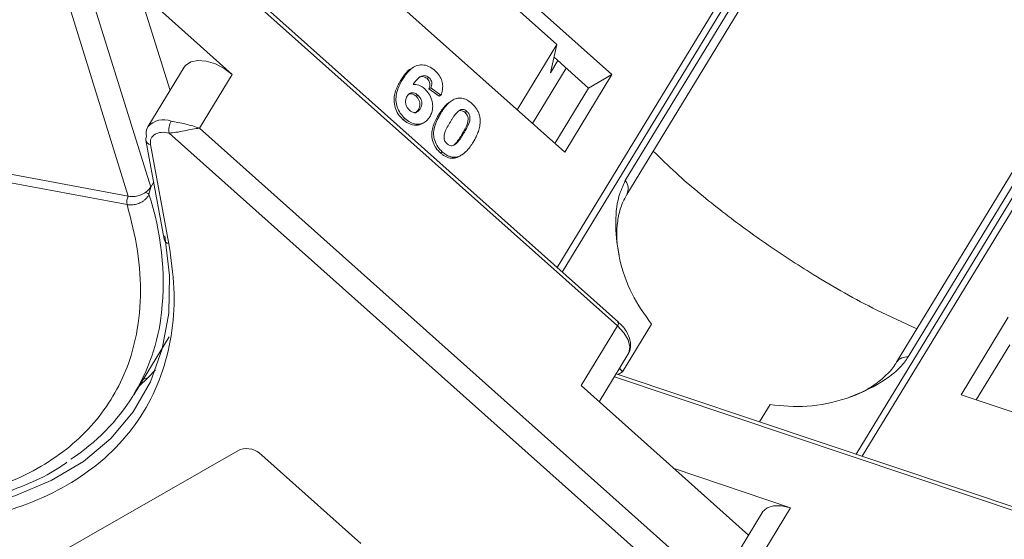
# Model space of a CAD drawing. Header units: millimetres. Extents: x 207 to 1682, y 260 to 1293.
# Tile 36 of 84: x 1041 to 1092, y 1074 to 1101. Entities that reach past the tile are written whole.
import ezdxf

# ---------------------------------------------------------------- set-up
doc = ezdxf.new("R2010")
doc.units = ezdxf.units.MM

msp = doc.modelspace()

# ---------------------------------------------------------------- linework, layer by layer
at = {"color": 7, "linetype": 'Continuous', "lineweight": 15}
for p, q in [((1090.792, 1124.122), (1068.9, 1088.144)), ((1069.157, 1087.914), (1091.037, 1123.871)), ((1037.574, 1121.703), (1046.862, 1091.813)), ((1048.01, 1092.281), (1038.935, 1121.486)), ((1087.706, 1117.785), (1072.393, 1092.619)), ((1072.473, 1091.907), (1087.786, 1117.072)), ((1106.112, 1114.489), (1084.246, 1078.553)), ((1084.566, 1078.446), (1106.445, 1114.403)), ((1101.643, 1108.458), (1086.33, 1083.292)), ((1086.929, 1083.552), (1102.242, 1108.717)), ((1072.04, 1085.34), (1046.854, 1107.825)), ((1046.76, 1107.671), (1071.987, 1085.149)), ((1045.989, 1106.956), (1049.007, 1097.242)), ((1071.707, 1098.06), (1061.532, 1107.144)), ((1063.474, 1104.442), (1068.88, 1099.616)), ((1059.105, 1103.154), (1069.279, 1094.071)), ((1052.201, 1098.077), (1047.422, 1102.344)), ((996.576, 1101.24), (1046.861, 1091.813)), ((1046.797, 1091.383), (996.512, 1100.811)), ((1066.834, 1096.254), (1068.88, 1099.616)), ((1068.88, 1099.616), (1068.546, 1098.156)), ((1068.546, 1098.156), (1068.928, 1098.783)), ((1070.507, 1097.374), (1068.73, 1098.961)), ((1049.737, 1098.443), (1047.87, 1095.374)), ((1061.527, 1098.453), (1061.431, 1098.398)), ((1069.36, 1098.398), (1067.626, 1095.547)), ((1050.521, 1095.315), (1052.201, 1098.077)), ((1060.852, 1097.755), (1060.948, 1097.81)), ((1062.303, 1097.914), (1062.207, 1097.859)), ((1069.279, 1094.071), (1071.707, 1098.06)), ((1071.707, 1098.06), (1070.507, 1097.374)), ((1062.402, 1097.388), (1062.306, 1097.333)), ((1062.306, 1097.333), (1062.827, 1096.948)), ((1062.923, 1097.003), (1062.402, 1097.388)), ((1068.772, 1094.524), (1070.507, 1097.374)), ((1061.74, 1097.008), (1061.644, 1096.953)), ((1062.923, 1097.003), (1062.827, 1096.948)), ((1063.39, 1096.662), (1063.294, 1096.607)), ((1061.848, 1096.312), (1061.752, 1096.257)), ((1064.254, 1096.172), (1064.158, 1096.117)), ((1061.065, 1095.813), (1060.969, 1095.758)), ((1061.974, 1095.551), (1062.07, 1095.606)), ((1062.821, 1096.029), (1062.917, 1096.084)), ((1078.995, 1069.893), (1050.521, 1095.315)), ((1047.757, 1094.69), (1048.699, 1089.6)), ((1048.956, 1095.061), (1079.929, 1067.409)), ((1064.088, 1095.031), (1063.992, 1094.976)), ((1048.003, 1094.463), (1048.945, 1089.373)), ((1062.99, 1094.094), (1062.894, 1094.039)), ((1063.674, 1094.488), (1063.578, 1094.433)), ((1063.722, 1093.826), (1063.626, 1093.771)), ((1064.007, 1093.959), (1064.103, 1094.014)), ((1048.01, 1092.281), (1047.923, 1091.923)), ((1048.158, 1092.525), (1048.01, 1092.281)), ((1046.799, 1091.383), (1046.797, 1091.383)), ((1092.069, 1085.595), (1089.642, 1081.606)), ((1071.987, 1085.149), (1070.119, 1082.08)), ((1073.742, 1085.243), (1072.249, 1082.788)), ((1047.146, 1081.601), (1048.957, 1084.578)), ((1092.141, 1084.168), (1090.422, 1081.344)), ((1071.048, 1081.251), (1072.53, 1083.685)), ((1072.094, 1082.969), (1072.249, 1082.788)), ((1047.423, 1082.057), (1047.865, 1082.478)), ((1047.636, 1082.408), (1047.865, 1082.478)), ((1047.865, 1082.478), (1048.261, 1082.899)), ((1071.833, 1082.539), (1105.188, 1071.335)), ((1105.342, 1071.467), (1071.925, 1082.692)), ((1072.249, 1082.788), (1072.023, 1082.659)), ((1070.119, 1082.08), (1078.722, 1074.4)), ((1089.642, 1081.606), (1102.383, 1077.326)), ((1079.291, 1080.218), (1079.829, 1081.102)), ((1039.162, 1071.11), (1052.605, 1078.796)), ((1053.721, 1078.502), (1058.809, 1073.961)), ((1080.883, 1075.803), (1074.899, 1077.813)), ((1079.437, 1075.576), (1077.569, 1072.507)), ((1079.203, 1073.041), (1080.883, 1075.803))]:
    msp.add_line(p, q, dxfattribs=at)
at = {"color": 7, "linetype": 'Continuous', "lineweight": 15, "flags": 128}
for points in [[(1049.737, 1098.443), (1049.806, 1098.535), (1050.069, 1098.712), (1050.433, 1098.787), (1050.867, 1098.754), (1051.333, 1098.615), (1051.791, 1098.383), (1052.201, 1098.077)], [(1048.737, 1089.783), (1048.98, 1087.742), (1048.936, 1085.797), (1048.608, 1083.969), (1047.997, 1082.276), (1047.11, 1080.737), (1045.957, 1079.369), (1044.551, 1078.184), (1042.905, 1077.197), (1041.037, 1076.417), (1038.967, 1075.853), (1038.662, 1075.792)], [(1071.987, 1085.149), (1072.018, 1085.207), (1072.04, 1085.256), (1072.05, 1085.297), (1072.048, 1085.326), (1072.04, 1085.34)], [(1071.987, 1085.149), (1072.314, 1084.796), (1072.531, 1084.426), (1072.619, 1084.071), (1072.569, 1083.761), (1072.53, 1083.685)], [(1079.437, 1075.576), (1079.447, 1075.592), (1079.673, 1075.799), (1080.008, 1075.908), (1080.424, 1075.909), (1080.883, 1075.803)]]:
    msp.add_lwpolyline(points, dxfattribs=at)
at = {"color": 7, "linetype": 'Continuous', "lineweight": 15}
for centre, radius, start, end in [((1048.678, 1094.679), 1.066, 68.6537, 139.282), ((1049.843, 1095.216), 0.901, 149.6793, 189.9134), ((1048.468, 1095.029), 0.691, 150.0166, 192.9747), ((1048.014, 1094.733), 0.26, 147.1779, 189.4015), ((1048.054, 1094.765), 0.306, 194.2211, 260.3945), ((1071.843, 1092.197), 0.693, 335.2006, 37.5277), ((1047.372, 1091.517), 0.59, 149.9332, 193.1274), ((1047.376, 1091.518), 0.592, 150.1196, 193.1525), ((1047.517, 1091.284), 0.757, 57.6076, 72.9187), ((1033.986, 1087.359), 14.665, 354.0654, 18.1312), ((1048.996, 1089.675), 0.306, 194.2211, 260.3945), ((1038.324, 1086.968), 10.31, 302.7509, 353.7391), ((1086.853, 1082.906), 0.65, 83.2784, 143.8052), ((1052.928, 1077.754), 1.09, 43.3286, 107.227)]:
    msp.add_arc(centre, radius, start, end, dxfattribs=at)
for points, knots in [([(1046.797, 1091.383), (1047.001, 1090.586), (1047.415, 1088.968), (1047.546, 1086.638), (1047.308, 1084.577), (1046.76, 1082.81), (1046, 1081.319), (1044.984, 1079.972), (1043.295, 1078.393), (1041.146, 1077.185), (1038.626, 1076.385), (1036.39, 1075.954), (1033.785, 1075.765), (1030.834, 1075.889), (1027.801, 1076.318), (1024.675, 1077.043), (1021.441, 1078.079), (1018.388, 1079.33), (1015.593, 1080.703), (1013.078, 1082.127), (1010.633, 1083.706), (1007.508, 1086.001), (1004.668, 1088.518), (1002.212, 1091.161), (1000.43, 1093.366), (998.803, 1095.776), (997.412, 1098.343), (996.809, 1099.996), (996.512, 1100.811)], [0, 0, 0, 0, 0.038862, 0.078912, 0.1200677, 0.1522272, 0.1843815, 0.2172151, 0.2500433, 0.3156185, 0.347778, 0.3799323, 0.4210926, 0.4611415, 0.5, 0.5388632, 0.578912, 0.6200677, 0.6522272, 0.6843815, 0.7172151, 0.7500433, 0.8156185, 0.847778, 0.8799323, 0.9210926, 0.9611404, 1, 1, 1, 1]), ([(1061.435, 1098.389), (1061.416, 1098.381), (1061.216, 1098.295), (1061.038, 1098.042), (1060.89, 1097.813), (1060.852, 1097.755)], [0, 0, 0, 0, 0.075774, 0.763645, 1, 1, 1, 1]), ([(1060.948, 1097.81), (1060.999, 1097.89), (1061.155, 1098.131), (1061.42, 1098.421), (1061.787, 1098.575), (1062.121, 1098.564), (1062.407, 1098.439), (1062.56, 1098.313), (1062.615, 1098.267)], [0, 0, 0, 0, 0.1423372, 0.4291269, 0.5899433, 0.7512055, 0.9098946, 1, 1, 1, 1]), ([(1062.615, 1098.267), (1062.697, 1098.183), (1062.847, 1098.032), (1062.977, 1097.741), (1063.027, 1097.435), (1062.989, 1097.187), (1062.938, 1097.044), (1062.923, 1097.003)], [0, 0, 0, 0, 0.2426908, 0.4390024, 0.635006, 0.8950587, 1, 1, 1, 1]), ([(1060.852, 1097.755), (1060.804, 1097.672), (1060.66, 1097.42), (1060.511, 1097.029), (1060.509, 1096.564), (1060.619, 1096.196), (1060.794, 1095.924), (1060.926, 1095.799), (1060.969, 1095.758)], [0, 0, 0, 0, 0.1472478, 0.443999, 0.6050059, 0.7662416, 0.9237063, 1, 1, 1, 1]), ([(1061.065, 1095.813), (1060.983, 1095.896), (1060.818, 1096.064), (1060.665, 1096.391), (1060.593, 1096.744), (1060.64, 1097.209), (1060.796, 1097.554), (1060.927, 1097.774), (1060.948, 1097.81)], [0, 0, 0, 0, 0.148269, 0.297647, 0.442421, 0.607851, 0.935658, 1, 1, 1, 1]), ([(1062.303, 1097.914), (1062.267, 1097.941), (1062.194, 1097.996), (1062.06, 1098.021), (1061.905, 1097.996), (1061.701, 1097.835), (1061.573, 1097.665), (1061.486, 1097.548)], [0, 0, 0, 0, 0.112049, 0.22438, 0.370115, 0.570276, 1, 1, 1, 1]), ([(1061.755, 1097.892), (1061.756, 1097.893), (1061.792, 1097.927), (1061.889, 1097.959), (1062.025, 1097.962), (1062.136, 1097.917), (1062.187, 1097.875), (1062.207, 1097.859)], [0, 0, 0, 0, 0.007515, 0.325815, 0.646173, 0.861137, 1, 1, 1, 1]), ([(1062.207, 1097.859), (1062.239, 1097.826), (1062.296, 1097.768), (1062.346, 1097.657), (1062.364, 1097.54), (1062.346, 1097.429), (1062.318, 1097.362), (1062.306, 1097.333)], [0, 0, 0, 0, 0.225388, 0.401037, 0.576559, 0.822036, 1, 1, 1, 1]), ([(1062.402, 1097.388), (1062.423, 1097.443), (1062.457, 1097.529), (1062.453, 1097.669), (1062.416, 1097.778), (1062.36, 1097.859), (1062.319, 1097.899), (1062.303, 1097.914)], [0, 0, 0, 0, 0.33384, 0.524547, 0.716372, 0.891824, 1, 1, 1, 1]), ([(1061.185, 1096.958), (1061.219, 1097.006), (1061.275, 1097.085), (1061.396, 1097.138), (1061.514, 1097.135), (1061.634, 1097.093), (1061.705, 1097.036), (1061.74, 1097.008)], [0, 0, 0, 0, 0.2767209, 0.4568705, 0.6370074, 0.8240683, 1, 1, 1, 1]), ([(1061.486, 1097.548), (1061.534, 1097.552), (1061.631, 1097.558), (1061.757, 1097.532), (1061.857, 1097.49), (1061.93, 1097.451), (1062.002, 1097.402), (1062.048, 1097.363), (1062.071, 1097.344)], [0, 0, 0, 0, 0.243654, 0.49576, 0.617892, 0.741503, 0.870025, 1, 1, 1, 1]), ([(1062.071, 1097.344), (1062.153, 1097.259), (1062.317, 1097.089), (1062.458, 1096.759), (1062.514, 1096.423), (1062.472, 1096.126), (1062.389, 1095.969), (1062.352, 1095.9)], [0, 0, 0, 0, 0.2102159, 0.4219747, 0.6200164, 0.8310369, 1, 1, 1, 1]), ([(1061.304, 1096.231), (1061.264, 1096.274), (1061.182, 1096.36), (1061.114, 1096.532), (1061.093, 1096.7), (1061.124, 1096.845), (1061.165, 1096.921), (1061.185, 1096.958)], [0, 0, 0, 0, 0.207905, 0.419981, 0.630626, 0.821735, 1, 1, 1, 1]), ([(1061.256, 1097.055), (1061.271, 1097.063), (1061.319, 1097.087), (1061.419, 1097.078), (1061.538, 1097.038), (1061.609, 1096.981), (1061.644, 1096.953)], [0, 0, 0, 0, 0.13232, 0.420099, 0.718939, 1, 1, 1, 1]), ([(1061.644, 1096.953), (1061.685, 1096.912), (1061.76, 1096.834), (1061.827, 1096.686), (1061.852, 1096.535), (1061.823, 1096.387), (1061.777, 1096.302), (1061.752, 1096.257)], [0, 0, 0, 0, 0.213757, 0.394944, 0.576585, 0.777311, 1, 1, 1, 1]), ([(1061.74, 1097.008), (1061.781, 1096.966), (1061.856, 1096.889), (1061.923, 1096.74), (1061.948, 1096.59), (1061.919, 1096.441), (1061.873, 1096.357), (1061.848, 1096.312)], [0, 0, 0, 0, 0.213757, 0.394944, 0.576585, 0.777311, 1, 1, 1, 1]), ([(1062.917, 1096.084), (1062.969, 1096.165), (1063.085, 1096.348), (1063.328, 1096.631), (1063.575, 1096.809), (1063.752, 1096.845), (1063.772, 1096.849)], [0, 0, 0, 0, 0.2373811, 0.5389182, 0.9490817, 1, 1, 1, 1]), ([(1063.772, 1096.849), (1063.819, 1096.855), (1063.914, 1096.866), (1064.064, 1096.841), (1064.215, 1096.785), (1064.337, 1096.713), (1064.433, 1096.642), (1064.48, 1096.601), (1064.503, 1096.581)], [0, 0, 0, 0, 0.193776, 0.3936, 0.587864, 0.788908, 0.894169, 1, 1, 1, 1]), ([(1061.848, 1096.312), (1061.814, 1096.262), (1061.758, 1096.181), (1061.645, 1096.113), (1061.534, 1096.108), (1061.415, 1096.145), (1061.344, 1096.2), (1061.304, 1096.231)], [0, 0, 0, 0, 0.288697, 0.463553, 0.639942, 0.801808, 1, 1, 1, 1]), ([(1061.752, 1096.257), (1061.719, 1096.204), (1061.673, 1096.132), (1061.601, 1096.096), (1061.581, 1096.086)], [0, 0, 0, 0, 0.726318, 1, 1, 1, 1]), ([(1063.298, 1096.602), (1063.27, 1096.581), (1063.173, 1096.509), (1063.054, 1096.366), (1062.924, 1096.193), (1062.856, 1096.084), (1062.821, 1096.029)], [0, 0, 0, 0, 0.139959, 0.4939, 0.74658, 1, 1, 1, 1]), ([(1063.404, 1095.642), (1063.429, 1095.683), (1063.479, 1095.764), (1063.551, 1095.872), (1063.617, 1095.966), (1063.68, 1096.045), (1063.745, 1096.122), (1063.795, 1096.166), (1063.82, 1096.188)], [0, 0, 0, 0, 0.20527, 0.410616, 0.557148, 0.703844, 0.851475, 1, 1, 1, 1]), ([(1063.82, 1096.188), (1063.86, 1096.217), (1063.927, 1096.264), (1064.042, 1096.28), (1064.146, 1096.25), (1064.215, 1096.204), (1064.25, 1096.175), (1064.254, 1096.172)], [0, 0, 0, 0, 0.334804, 0.542561, 0.750382, 0.970721, 1, 1, 1, 1]), ([(1063.837, 1096.198), (1063.842, 1096.201), (1063.874, 1096.22), (1063.947, 1096.223), (1064.049, 1096.196), (1064.119, 1096.15), (1064.154, 1096.12), (1064.158, 1096.117)], [0, 0, 0, 0, 0.056934, 0.351477, 0.64611, 0.958491, 1, 1, 1, 1]), ([(1064.158, 1096.117), (1064.192, 1096.081), (1064.253, 1096.017), (1064.307, 1095.898), (1064.325, 1095.75), (1064.287, 1095.526), (1064.162, 1095.262), (1064.049, 1095.072), (1063.992, 1094.976)], [0, 0, 0, 0, 0.105646, 0.186221, 0.267042, 0.431541, 0.712708, 1, 1, 1, 1]), ([(1064.254, 1096.172), (1064.289, 1096.136), (1064.349, 1096.072), (1064.403, 1095.953), (1064.421, 1095.804), (1064.383, 1095.581), (1064.258, 1095.317), (1064.145, 1095.127), (1064.088, 1095.031)], [0, 0, 0, 0, 0.105646, 0.186221, 0.267042, 0.431541, 0.712708, 1, 1, 1, 1]), ([(1064.503, 1096.581), (1064.545, 1096.542), (1064.629, 1096.462), (1064.738, 1096.323), (1064.831, 1096.167), (1064.886, 1096.024), (1064.917, 1095.904), (1064.927, 1095.841), (1064.932, 1095.809)], [0, 0, 0, 0, 0.192627, 0.388684, 0.582013, 0.783201, 0.891038, 1, 1, 1, 1]), ([(1049.066, 1095.671), (1049.175, 1095.649), (1049.415, 1095.6), (1049.934, 1095.502), (1050.291, 1095.388), (1050.521, 1095.315)], [0, 0, 0, 0, 0.227063, 0.501587, 1, 1, 1, 1]), ([(1060.969, 1095.758), (1061.058, 1095.687), (1061.238, 1095.544), (1061.536, 1095.454), (1061.793, 1095.456), (1061.917, 1095.533), (1061.967, 1095.564)], [0, 0, 0, 0, 0.27888, 0.560548, 0.823047, 1, 1, 1, 1]), ([(1062.352, 1095.9), (1062.297, 1095.821), (1062.186, 1095.665), (1061.939, 1095.525), (1061.645, 1095.503), (1061.336, 1095.598), (1061.156, 1095.741), (1061.065, 1095.813)], [0, 0, 0, 0, 0.197831, 0.3973, 0.59891, 0.798741, 1, 1, 1, 1]), ([(1062.821, 1096.029), (1062.773, 1095.946), (1062.625, 1095.689), (1062.464, 1095.308), (1062.438, 1094.854), (1062.534, 1094.505), (1062.702, 1094.226), (1062.839, 1094.093), (1062.894, 1094.039)], [0, 0, 0, 0, 0.14647, 0.452057, 0.603668, 0.755929, 0.902439, 1, 1, 1, 1]), ([(1062.99, 1094.094), (1062.908, 1094.177), (1062.743, 1094.344), (1062.592, 1094.667), (1062.526, 1095.023), (1062.605, 1095.53), (1062.79, 1095.858), (1062.917, 1096.084)], [0, 0, 0, 0, 0.147528, 0.296569, 0.43214, 0.608737, 1, 1, 1, 1]), ([(1063.239, 1094.504), (1063.199, 1094.547), (1063.134, 1094.618), (1063.084, 1094.744), (1063.075, 1094.895), (1063.117, 1095.115), (1063.244, 1095.37), (1063.35, 1095.551), (1063.404, 1095.642)], [0, 0, 0, 0, 0.125351, 0.2021974, 0.2791824, 0.4597421, 0.727968, 1, 1, 1, 1]), ([(1064.932, 1095.809), (1064.936, 1095.754), (1064.946, 1095.641), (1064.926, 1095.439), (1064.873, 1095.207), (1064.781, 1094.975), (1064.681, 1094.771), (1064.612, 1094.653), (1064.578, 1094.594)], [0, 0, 0, 0, 0.118432, 0.2393289, 0.4494336, 0.6641784, 0.8318201, 1, 1, 1, 1]), ([(1050.521, 1095.315), (1050.401, 1095.296), (1050.162, 1095.259), (1049.741, 1095.174), (1049.313, 1095.09), (1049.07, 1095.07), (1048.956, 1095.061)], [0, 0, 0, 0, 0.251519, 0.501784, 0.765632, 1, 1, 1, 1]), ([(1063.992, 1094.976), (1063.967, 1094.936), (1063.917, 1094.854), (1063.846, 1094.747), (1063.779, 1094.653), (1063.717, 1094.575), (1063.652, 1094.498), (1063.603, 1094.454), (1063.578, 1094.433)], [0, 0, 0, 0, 0.205942, 0.411959, 0.558149, 0.704502, 0.851801, 1, 1, 1, 1]), ([(1064.088, 1095.031), (1064.063, 1094.99), (1064.013, 1094.909), (1063.942, 1094.802), (1063.875, 1094.708), (1063.813, 1094.629), (1063.748, 1094.553), (1063.699, 1094.509), (1063.674, 1094.488)], [0, 0, 0, 0, 0.205942, 0.411959, 0.558149, 0.704502, 0.851801, 1, 1, 1, 1]), ([(1064.578, 1094.594), (1064.526, 1094.514), (1064.41, 1094.33), (1064.171, 1094.051), (1063.925, 1093.87), (1063.747, 1093.832), (1063.722, 1093.826)], [0, 0, 0, 0, 0.236629, 0.537361, 0.932986, 1, 1, 1, 1]), ([(1063.722, 1093.826), (1063.675, 1093.82), (1063.579, 1093.809), (1063.429, 1093.834), (1063.278, 1093.89), (1063.156, 1093.963), (1063.06, 1094.034), (1063.014, 1094.074), (1062.99, 1094.094)], [0, 0, 0, 0, 0.1937693, 0.3935642, 0.587886, 0.7891312, 0.8942826, 1, 1, 1, 1]), ([(1063.674, 1094.488), (1063.633, 1094.459), (1063.567, 1094.412), (1063.452, 1094.396), (1063.35, 1094.424), (1063.28, 1094.469), (1063.245, 1094.499), (1063.239, 1094.504)], [0, 0, 0, 0, 0.333678, 0.540413, 0.747264, 0.961209, 1, 1, 1, 1]), ([(1087.37, 1085.001), (1086.681, 1085.312), (1084.868, 1086.132), (1082.259, 1087.628), (1079.568, 1089.372), (1077.215, 1091.122), (1075.283, 1092.711), (1074.212, 1093.752), (1073.825, 1094.128)], [0, 0, 0, 0, 0.138435, 0.364297, 0.540845, 0.717422, 0.897727, 1, 1, 1, 1]), ([(1062.894, 1094.039), (1062.937, 1094.003), (1063.025, 1093.929), (1063.167, 1093.843), (1063.317, 1093.783), (1063.445, 1093.76), (1063.549, 1093.76), (1063.6, 1093.768), (1063.626, 1093.771)], [0, 0, 0, 0, 0.193594, 0.390501, 0.584817, 0.78683, 0.892868, 1, 1, 1, 1]), ([(1063.626, 1093.771), (1063.671, 1093.782), (1063.762, 1093.805), (1063.89, 1093.869), (1063.965, 1093.931), (1064.004, 1093.964)], [0, 0, 0, 0, 0.320929, 0.648209, 1, 1, 1, 1]), ([(1072.393, 1092.619), (1072.27, 1092.352), (1071.957, 1091.67), (1071.852, 1090.261), (1072.055, 1088.536), (1072.662, 1086.73), (1073.384, 1085.737), (1073.742, 1085.243)], [0, 0, 0, 0, 0.125713, 0.321276, 0.524466, 0.763484, 1, 1, 1, 1]), ([(1047.923, 1091.923), (1047.903, 1091.878), (1047.859, 1091.781), (1047.753, 1091.656), (1047.617, 1091.546), (1047.438, 1091.449), (1047.232, 1091.386), (1047.005, 1091.358), (1046.872, 1091.374), (1046.799, 1091.383)], [0, 0, 0, 0, 0.111997, 0.244844, 0.369168, 0.500899, 0.687533, 0.828138, 1, 1, 1, 1]), ([(1046.861, 1091.813), (1046.861, 1091.813), (1046.862, 1091.813), (1046.862, 1091.813), (1046.862, 1091.813), (1046.862, 1091.813)], [0, 0, 0, 0, 0.384666, 0.692333, 1, 1, 1, 1]), ([(1046.862, 1091.813), (1046.954, 1091.803), (1047.136, 1091.784), (1047.431, 1091.847), (1047.63, 1091.936), (1047.725, 1091.998), (1047.74, 1092.008)], [0, 0, 0, 0, 0.313357, 0.626713, 0.94007, 1, 1, 1, 1]), ([(1072.079, 1088.778), (1072.051, 1088.907), (1071.968, 1089.286), (1071.939, 1089.917), (1071.998, 1090.647), (1072.171, 1091.339), (1072.373, 1091.715), (1072.475, 1091.905)], [0, 0, 0, 0, 0.107071, 0.314953, 0.53614, 0.767019, 1, 1, 1, 1]), ([(1048.945, 1089.373), (1049.055, 1088.6), (1049.277, 1087.055), (1049.153, 1084.869), (1048.687, 1082.808), (1047.838, 1080.918), (1046.631, 1079.242), (1045.097, 1077.819), (1043.269, 1076.658), (1041.174, 1075.765), (1038.825, 1075.145), (1036.242, 1074.782), (1034.357, 1074.783), (1033.403, 1074.784)], [0, 0, 0, 0, 0.089814, 0.179634, 0.271599, 0.3642, 0.456801, 0.548766, 0.638577, 0.728401, 0.818212, 0.908035, 1, 1, 1, 1]), ([(1072.518, 1083.692), (1072.535, 1083.712), (1072.647, 1083.842), (1072.685, 1084.19), (1072.603, 1084.591), (1072.407, 1084.937), (1072.217, 1085.191), (1072.048, 1085.316), (1071.986, 1085.362)], [0, 0, 0, 0, 0.042513, 0.286937, 0.539249, 0.71447, 0.894018, 1, 1, 1, 1]), ([(1079.829, 1081.102), (1080.458, 1081.039), (1081.717, 1080.912), (1083.759, 1081.349), (1085.39, 1082.108), (1086.452, 1082.898), (1086.8, 1083.375), (1086.929, 1083.552)], [0, 0, 0, 0, 0.249096, 0.498243, 0.745205, 0.90541, 1, 1, 1, 1]), ([(1086.32, 1083.293), (1086.309, 1083.269), (1086.202, 1083.04), (1085.827, 1082.629), (1085.202, 1082.104), (1084.547, 1081.725), (1084.091, 1081.556), (1083.927, 1081.496)], [0, 0, 0, 0, 0.032923, 0.312637, 0.578403, 0.849061, 1, 1, 1, 1]), ([(1012.92, 1082.067), (1013.768, 1081.569), (1014.957, 1080.872), (1016.757, 1079.947), (1018.301, 1079.211), (1020.155, 1078.419), (1022.104, 1077.686), (1024.137, 1077.03), (1026.214, 1076.475), (1028.305, 1076.038), (1030.385, 1075.73), (1032.432, 1075.56), (1034.427, 1075.534), (1036.352, 1075.656), (1038.192, 1075.929), (1039.936, 1076.353), (1041.56, 1076.94), (1042.83, 1077.533), (1043.492, 1077.987), (1043.711, 1078.137)], [0, 0, 0, 0, 0.077451, 0.108605, 0.160215, 0.21354, 0.270476, 0.329588, 0.390299, 0.452158, 0.514859, 0.578189, 0.642011, 0.706243, 0.770853, 0.835851, 0.901304, 0.967344, 1, 1, 1, 1])]:
    msp.add_open_spline(points, degree=3, knots=knots, dxfattribs=at)
for points in [[(1048.956, 1095.061), (1048.815, 1095.083), (1048.532, 1095.126), (1048.333, 1095.044), (1048.233, 1095.004)], [(1048.233, 1095.004), (1048.151, 1094.938), (1047.986, 1094.805), (1047.997, 1094.577), (1048.003, 1094.463)], [(1047.74, 1092.008), (1047.795, 1092.049), (1047.905, 1092.131), (1047.975, 1092.231), (1048.01, 1092.281)]]:
    msp.add_open_spline(points, degree=3, dxfattribs=at)

doc.saveas('drawing.dxf')
